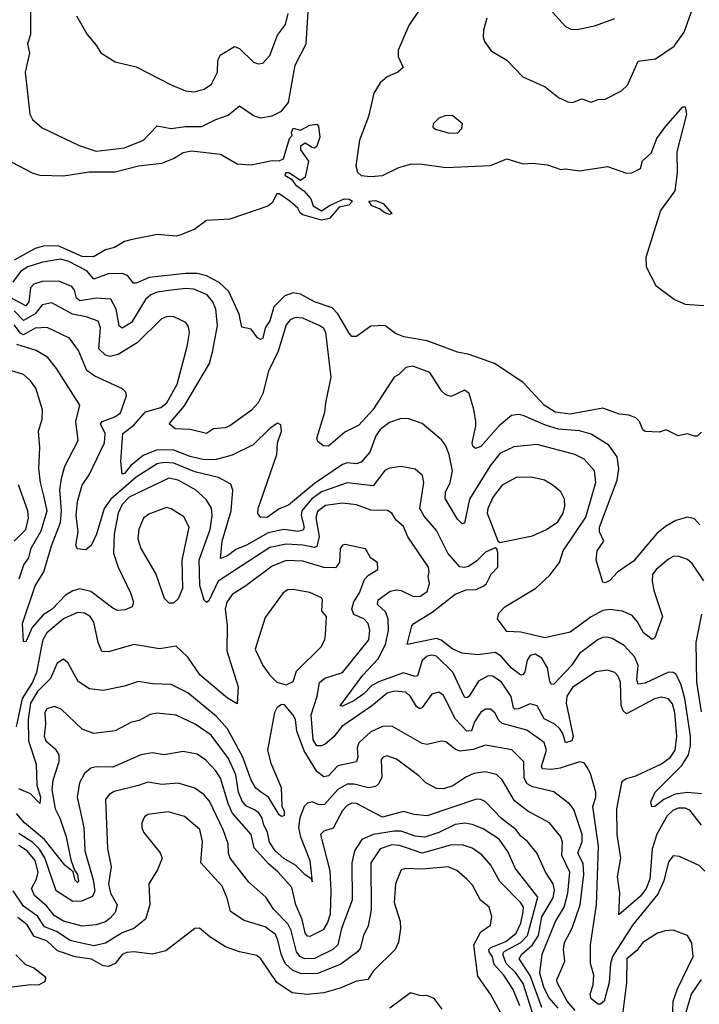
# Model space of a CAD drawing. Extents: x 1678759 to 1859541, y 384609 to 522867.
# Tile 160 of 256: x 1740339 to 1743236, y 459131 to 463328. Entities that reach past the tile are written whole.
import ezdxf

# ---------------------------------------------------------------- set-up
doc = ezdxf.new("R2010")
doc.units = 0

msp = doc.modelspace()

# ---------------------------------------------------------------- linework, layer by layer
at = {"layer": '0CON20XD'}
for points in [[(1740385, 463376.2), (1740384.4, 463265), (1740372, 463225), (1740380, 463185), (1740362.2, 463105), (1740382.2, 462925), (1740393.3, 462903.3), (1740435, 462867.8), (1740592.7, 462792.7), (1740665, 462767.5), (1740785, 462782.6), (1740867.1, 462815), (1740925, 462875.6), (1740985, 462865.2), (1741045, 462873.3), (1741115, 462872.4), (1741175, 462903.2), (1741228, 462922), (1741275, 462960.8), (1741338.4, 462918.4), (1741365, 462909.4), (1741415, 462918.8), (1741455, 462937.9), (1741483.9, 462975), (1741512.6, 463135), (1741560.3, 463225), (1741574.7, 463455)], [(1742330, 463335), (1742315.9, 463284.1), (1742314, 463255), (1742320, 463235), (1742348.8, 463195), (1742415.6, 463155.6), (1742483.3, 463085), (1742578.3, 463041.7), (1742635, 462996.2), (1742675, 462978), (1742695, 462976), (1742735, 462990.8), (1742775, 462976.7), (1742805, 462988.8), (1742835, 462989.2), (1742904.4, 463025.6), (1742930.3, 463049.7), (1742975, 463152), (1743048.9, 463161.1), (1743128.9, 463215), (1743171.5, 463275), (1743214.1, 463395)], [(1740581.4, 463345), (1740625.8, 463265), (1740665, 463220), (1740685, 463186.7), (1740745, 463148.8), (1740835, 463128), (1740985, 463050), (1741045, 463025.6), (1741080.3, 463020.3), (1741125, 463031.9), (1741156, 463054), (1741181.8, 463105), (1741182.8, 463155), (1741192.9, 463177.1), (1741255, 463214.5), (1741275, 463205.6), (1741335, 463147.8), (1741355, 463140), (1741375, 463142.5), (1741404.4, 463175), (1741438, 463262), (1741471.7, 463308.3), (1741483.3, 463355)], [(1742038.6, 463365), (1741996.9, 463303.1), (1741952.2, 463197.8), (1741951.4, 463171.4), (1741973.8, 463125), (1741950, 463105), (1741905, 463084.4), (1741875, 463058.6), (1741848.2, 463015), (1741826.2, 462915), (1741787.7, 462815), (1741771.8, 462705), (1741778, 462678), (1741794.2, 462664.2), (1741835, 462660.3), (1741885, 462664.7), (1741955, 462698.1), (1742005, 462712.1), (1742045, 462713.2), (1742155, 462698.6), (1742345, 462706.7), (1742415, 462735.7), (1742485, 462714.4), (1742525, 462716.9), (1742589.3, 462709.3), (1742645, 462689.4), (1742665, 462692.2), (1742725, 462684.7), (1742845, 462702.1), (1742925, 462674.2), (1742947.5, 462675), (1742985, 462694), (1742993.6, 462726.4), (1743030.4, 462759.6), (1743055, 462821.2), (1743092.5, 462875), (1743165, 462956.7), (1743175, 462957.5), (1743181.1, 462925), (1743140.4, 462765), (1743140.7, 462675), (1743131.9, 462598.1), (1743070, 462515), (1743007.5, 462315), (1743009.2, 462275), (1743050, 462195), (1743130, 462135), (1743175, 462116), (1743255, 462110.4)], [(1742610.2, 463360.2), (1742665, 463298.6), (1742688, 463288), (1742715, 463286.5), (1742788.6, 463301.4), (1742875, 463334)], [(1742205, 462844.2), (1742223.8, 462865), (1742226.2, 462885), (1742185, 462918.8), (1742155, 462920), (1742125, 462909.2), (1742101.2, 462885), (1742100, 462870), (1742111.2, 462861.2), (1742165, 462846), (1742205, 462844.2)], [(1740305, 462720.8), (1740395, 462673.6), (1740425, 462665.3), (1740525, 462662.7), (1740635, 462679.4), (1740745, 462680.3), (1740845, 462705.3), (1740945, 462716.5), (1740993.8, 462736.2), (1741035, 462762.9), (1741071.4, 462768.6), (1741195, 462755.5), (1741265, 462714.3), (1741325, 462709.2), (1741415, 462728), (1741445, 462726.2), (1741463.3, 462735), (1741488.3, 462821.7), (1741500, 462835), (1741497.5, 462847.5), (1741505, 462866), (1741535, 462858), (1741575, 462878.8), (1741605, 462882.5), (1741612.5, 462875), (1741618.1, 462828.1), (1741605, 462788.8), (1741595, 462781.2), (1741585, 462783.8), (1741555, 462802), (1741535, 462788.8), (1741535, 462773.3), (1741570, 462725), (1741555, 462656.7), (1741535, 462643.3), (1741485.6, 462675.6), (1741473.8, 462675), (1741468.8, 462665), (1741498, 462648), (1741515, 462624), (1741549.5, 462599.5), (1741580, 462565), (1741590, 462535), (1741625, 462513.1), (1741662.2, 462537.8), (1741721.2, 462565), (1741743.2, 462563.2), (1741756.7, 462555), (1741742.4, 462537.6), (1741700.9, 462529.1), (1741658.9, 462481.1), (1741625, 462473.8), (1741546, 462496), (1741534, 462505), (1741524, 462525), (1741490, 462555), (1741445, 462585.8), (1741435, 462586.7), (1741415, 462547.5), (1741395.9, 462534.1), (1741235, 462477.5), (1741135, 462472.9), (1741085, 462435.9), (1741025, 462410.7), (1741005, 462406), (1740926.7, 462413.3), (1740818, 462392), (1740785, 462382.5), (1740743.4, 462356.6), (1740705, 462347.5), (1740652.8, 462317.2), (1740605, 462319.1), (1740505, 462363.1), (1740445, 462364.4), (1740405, 462352.4), (1740315, 462303.4)], [(1741915, 462498), (1741895, 462504.4), (1741872.3, 462522.3), (1741840, 462535), (1741827.5, 462555), (1741855, 462557.3), (1741888, 462545), (1741925, 462502.5), (1741915, 462498)], [(1743245, 461570), (1743227, 461553), (1743215, 461552.5), (1743185, 461563.3), (1743145, 461553.8), (1743095, 461580), (1743065, 461570), (1743005, 461572.5), (1742995, 461580), (1742981.2, 461615), (1742965, 461631.2), (1742935, 461642), (1742895, 461646.2), (1742825, 461672.5), (1742685, 461646.8), (1742621.4, 461655), (1742574.6, 461685), (1742485, 461781.4), (1742362.1, 461862.1), (1742255, 461901.2), (1742205, 461910.5), (1742075, 461959.7), (1741976.1, 461976.1), (1741941.2, 461991.2), (1741895, 462024.4), (1741835, 462021.4), (1741775, 461977.5), (1741755, 461978), (1741742.7, 461992.7), (1741694.8, 462074.8), (1741670, 462100), (1741595, 462125.4), (1741535, 462158.2), (1741505, 462164.7), (1741469.2, 462150.8), (1741421.5, 462105), (1741405, 462044.5), (1741385.2, 462014.8), (1741375, 461971.5), (1741364.6, 461964.6), (1741351.7, 461971.7), (1741325, 462008.8), (1741285, 462017.5), (1741273.8, 462073.8), (1741229.5, 462169.5), (1741188.5, 462208.5), (1741135, 462236.9), (1741095, 462246.9), (1741045, 462246.6), (1740891, 462229), (1740834.6, 462204.6), (1740824.2, 462205), (1740797.5, 462237.5), (1740775, 462247), (1740715.6, 462244.4), (1740655, 462222.5), (1740625, 462257.2), (1740545, 462299.5), (1740512.6, 462307.4), (1740435.2, 462295.2), (1740373.3, 462275), (1740342.4, 462255), (1740309.8, 462210.2)], [(1743237.8, 461175), (1743215, 461200), (1743185, 461208.2), (1743135, 461194.1), (1743092.3, 461167.7), (1743055, 461137.8), (1742955, 461020.8), (1742886.5, 460973.5), (1742855, 460938), (1742835, 460928), (1742825, 460931.2), (1742796.2, 461025), (1742800, 461065), (1742828.2, 461105), (1742810.4, 461145), (1742810.8, 461165), (1742885.6, 461365), (1742893, 461415), (1742885.6, 461465), (1742850.4, 461515), (1742775, 461561.7), (1742725.2, 461575.2), (1742635, 461583.4), (1742580.6, 461600.6), (1742485, 461641.7), (1742464.3, 461645.7), (1742435, 461641.1), (1742382.2, 461597.8), (1742305, 461509.6), (1742281.1, 461501.1), (1742270.9, 461510.9), (1742267.9, 461525), (1742283.4, 461595), (1742282.8, 461617.2), (1742275, 461666.2), (1742254, 461735), (1742235, 461748.6), (1742177.6, 461722.4), (1742155, 461728.9), (1742136.4, 461746.4), (1742086.5, 461825), (1742015, 461852), (1741984.7, 461845.3), (1741955, 461815.6), (1741934.4, 461805), (1741844.2, 461665), (1741785, 461600), (1741725, 461569.6), (1741655, 461510), (1741632.1, 461512.1), (1741610.2, 461530.2), (1741605.6, 461545), (1741639.1, 461655), (1741644.2, 461695), (1741667, 461805), (1741644.2, 461995), (1741633.1, 462013.1), (1741615, 462025.2), (1741545, 462056.6), (1741515, 462059.2), (1741491.5, 462048.5), (1741475, 462027.8), (1741440.6, 461915), (1741399.4, 461830.6), (1741375, 461734.4), (1741355, 461694.6), (1741325, 461661.8), (1741235, 461597.5), (1741215, 461588.5), (1741165.5, 461584.5), (1741135, 461564.4), (1741065, 461581.4), (1741001.2, 461585), (1740975.8, 461605), (1741039.3, 461680.7), (1741147.3, 461862.7), (1741161, 461911), (1741181.8, 462025), (1741174.2, 462094.2), (1741161.9, 462125), (1741138, 462155), (1741081, 462179), (1741045, 462182.4), (1740975, 462174.5), (1740925, 462166.3), (1740897.7, 462155), (1740874.8, 462135), (1740815, 462037.9), (1740775, 462013.4), (1740763.3, 462023.3), (1740749.6, 462095), (1740727.3, 462137.3), (1740665, 462141), (1740595, 462130), (1740581.1, 462141.1), (1740571.9, 462175), (1740561, 462191), (1740505, 462214.2), (1740435, 462212.7), (1740399.3, 462200.7), (1740384.8, 462185), (1740377.1, 462125), (1740365, 462109.1), (1740295, 462146.2)], [(1743255, 460935.9), (1743205, 461009.7), (1743185, 461027.6), (1743145, 461041.2), (1743125, 461039.5), (1743105, 461029.1), (1743051.5, 460985), (1743036.9, 460963.1), (1743034.6, 460935.4), (1743042.4, 460895), (1743078.2, 460785), (1743046, 460694), (1743035, 460685.7), (1742998.2, 460715), (1742971.9, 460761.9), (1742949, 460789), (1742907.7, 460807.7), (1742855, 460813.8), (1742825, 460809.8), (1742775, 460783.3), (1742685, 460717.7), (1742577.2, 460692.8), (1742475, 460717.4), (1742415, 460720), (1742376, 460775), (1742381.3, 460798.7), (1742407.1, 460825), (1742538.9, 460905), (1742598.9, 460961.1), (1742640.4, 461015), (1742655.4, 461065), (1742752.5, 461207.5), (1742794.7, 461355), (1742788.5, 461405), (1742745, 461454.5), (1742705, 461474.6), (1742545, 461516.9), (1742445, 461508), (1742385, 461478.5), (1742344, 461426), (1742256.5, 461285), (1742235, 461182), (1742225, 461180), (1742205, 461198.9), (1742152.3, 461287.7), (1742154, 461314), (1742173, 461355), (1742184.3, 461405), (1742169.5, 461475), (1742153.8, 461515), (1742137.2, 461537.2), (1742055, 461606.4), (1741997.6, 461627.6), (1741965, 461628.2), (1741915, 461611.8), (1741875, 461581.5), (1741857.5, 461555), (1741831.7, 461485), (1741795, 461442.5), (1741775, 461435.3), (1741735, 461439.5), (1741715, 461432.7), (1741595, 461351.9), (1741485, 461258.9), (1741445, 461243.1), (1741395, 461207.5), (1741366.3, 461206.3), (1741353.8, 461223.8), (1741355.3, 461245), (1741434.5, 461475), (1741438.1, 461525), (1741454.2, 461574.2), (1741451.7, 461601.7), (1741438, 461608), (1741405, 461585.8), (1741333.3, 461516.7), (1741245, 461472.4), (1741176.5, 461453.5), (1741125, 461452.5), (1741065, 461466.8), (1740995, 461493), (1740924.9, 461495.1), (1740865, 461471.3), (1740812.5, 461427.5), (1740785, 461393.8), (1740775, 461390.8), (1740769.7, 461445), (1740777.8, 461565), (1740825, 461599.6), (1740875, 461656.6), (1740940, 461675), (1740965.2, 461695), (1741009.2, 461775), (1741052.5, 461935), (1741062.9, 461995), (1741058.7, 462018.7), (1741047.1, 462037.1), (1740992.5, 462062.5), (1740965, 462061.9), (1740943.8, 462053.8), (1740839, 461951), (1740759, 461901), (1740725, 461892.2), (1740705, 461898.1), (1740675.3, 461925), (1740683.2, 462015), (1740672.9, 462042.9), (1740622.4, 462062.4), (1740563.2, 462073.2), (1740475, 462121.4), (1740435, 462112.3), (1740404.8, 462075), (1740355, 462046.8), (1740315, 462086.6)], [(1742115, 461150.9), (1742062.3, 461212.3), (1742044.3, 461245), (1742061.2, 461355), (1742056.1, 461386.1), (1742025, 461413.1), (1741965, 461423.6), (1741915, 461416.2), (1741895, 461406.8), (1741845, 461340.8), (1741735, 461354.8), (1741625, 461315.4), (1741582, 461285), (1741541.4, 461235), (1741538, 461215), (1741551.1, 461165), (1741547.2, 461152.8), (1741525, 461147.3), (1741464.1, 461155.9), (1741398.4, 461141.6), (1741305, 461088), (1741260.3, 461069.7), (1741225, 461043.5), (1741195, 461032.2), (1741202.1, 461105), (1741239.8, 461235), (1741246.7, 461323.3), (1741238.1, 461348.1), (1741186.8, 461376.8), (1741085, 461401.3), (1740995, 461438.6), (1740955, 461441.5), (1740925, 461434.8), (1740835, 461378.7), (1740726.9, 461285), (1740698.3, 461245), (1740666.4, 461135), (1740642.8, 461087.2), (1740621.1, 461068.9), (1740583.4, 461073.4), (1740577.8, 461087.8), (1740588.3, 461145), (1740579.5, 461215), (1740584.4, 461275), (1740605.2, 461344.8), (1740635, 461388.1), (1740700.6, 461525), (1740703.5, 461565), (1740683.1, 461605), (1740690, 461615), (1740744.6, 461635), (1740767.7, 461652.3), (1740794.3, 461724.3), (1740790.6, 461740.6), (1740776.2, 461755), (1740658.8, 461808.8), (1740625, 461833.3), (1740588.9, 461918.9), (1740551.3, 461971.3), (1740455.9, 462015.9), (1740405, 462013.4), (1740355, 461985.4), (1740341.9, 461991.9), (1740315, 462028.1)], [(1742434, 460444), (1742392.5, 460505), (1742355, 460530), (1742335, 460531.3), (1742295, 460508.4), (1742255, 460445.5), (1742245, 460438.2), (1742235, 460440), (1742185, 460547.1), (1742115, 460614.7), (1742095, 460619.8), (1742075, 460615.2), (1742055, 460596.6), (1742035, 460532.2), (1742025, 460529.1), (1741975, 460544), (1741872.3, 460507.7), (1741840, 460490), (1741805, 460454.8), (1741763.2, 460425), (1741715, 460402.5), (1741705, 460403.8), (1741801.9, 460535), (1741866.4, 460603.6), (1741897.6, 460665), (1741910.7, 460725), (1741910, 460775), (1741897.4, 460805), (1741864.6, 460835), (1741866.6, 460855), (1741917.4, 460892.6), (1741945, 460898.3), (1741965, 460895.2), (1742015, 460871.4), (1742045, 460869.3), (1742075, 460890.9), (1742086, 460925), (1742079.2, 460955), (1742084.5, 460975), (1742080.9, 460995), (1741993.3, 461123.3), (1741975, 461167.8), (1741943.5, 461195), (1741924.4, 461225), (1741906.2, 461236.2), (1741835, 461238.2), (1741775, 461260), (1741715, 461267.5), (1741642, 461258), (1741608, 461232), (1741600.6, 461205), (1741615.9, 461125), (1741605, 461082.4), (1741595, 461078.8), (1741545, 461088.9), (1741475, 461093.3), (1741405, 461078.3), (1741185, 460935.7), (1741145, 460851.1), (1741135, 460844.3), (1741125, 460854), (1741106.6, 460916.6), (1741104, 461026), (1741150.5, 461155), (1741159.6, 461215), (1741156.7, 461246.7), (1741133.8, 461283.8), (1741088.5, 461325), (1741013.5, 461365), (1740975, 461373.8), (1740805, 461292.4), (1740775, 461261.3), (1740758.3, 461225), (1740741.6, 461135), (1740738.3, 461055), (1740758.7, 460995), (1740811.5, 460885), (1740823.5, 460845), (1740817.5, 460825), (1740787.6, 460812.4), (1740755, 460810.6), (1740735, 460819.6), (1740641.6, 460891.6), (1740595, 460902.9), (1740565, 460894.4), (1740534, 460876), (1740476.7, 460815), (1740439, 460791), (1740392.4, 460737.6), (1740365, 460675.8), (1740355, 460677.5), (1740350.2, 460755), (1740404.7, 460915), (1740442.1, 460975), (1740473.9, 461085), (1740512.3, 461185), (1740517.5, 461235), (1740510.2, 461325), (1740517.2, 461372.8), (1740530.9, 461425), (1740588, 461535), (1740577.9, 461615), (1740594.6, 461685), (1740495, 461842.2), (1740458.3, 461888.3), (1740408.2, 461918.2), (1740326.4, 461943.6)], [(1740336.1, 460945), (1740356.2, 461005), (1740377.4, 461035), (1740387.2, 461075), (1740430.3, 461149.7), (1740456.2, 461235), (1740441.7, 461298.3), (1740426.7, 461355), (1740420.8, 461415), (1740424.6, 461505), (1740419.2, 461575), (1740434.6, 461625), (1740435.4, 461665), (1740407, 461757), (1740385, 461789.1), (1740355, 461815.4), (1740295, 461833.8)], [(1742385, 461100), (1742405, 461104), (1742525, 461127.7), (1742584.8, 461155.2), (1742632, 461188), (1742655.2, 461224.8), (1742662.8, 461255), (1742660.4, 461285), (1742645.2, 461315.2), (1742613.3, 461343.3), (1742575.3, 461365.3), (1742518.9, 461378.9), (1742455, 461376.6), (1742395.2, 461344.8), (1742357.4, 461295), (1742334.1, 461245), (1742331.9, 461225), (1742377.5, 461107.5), (1742385, 461100)], [(1740315.6, 461105), (1740364.3, 461155.7), (1740376.2, 461203.8), (1740373.9, 461235), (1740333.8, 461345)], [(1740995, 460842), (1741015, 460861.2), (1741033.8, 460905), (1741031.9, 461025), (1741061.2, 461165), (1741039, 461209), (1740985, 461243.6), (1740965, 461248.9), (1740889.4, 461220.6), (1740866.3, 461203.7), (1740846.4, 461156.4), (1740842.7, 461115), (1740855, 461074.2), (1740919.6, 460965), (1740955, 460862.5), (1740975, 460843.1), (1740995, 460842)], [(1743245, 460028), (1743185.2, 460034.8), (1743133.1, 460026.9), (1743084.5, 460005), (1743045.5, 459975), (1743033.4, 459973.4), (1743029.2, 459995), (1743048, 460035), (1743161.2, 460148.8), (1743189.4, 460195), (1743198.7, 460235), (1743198.6, 460275), (1743173.8, 460435), (1743156.9, 460496.9), (1743135, 460538.2), (1743125, 460545.4), (1743105, 460546.5), (1743005, 460500.5), (1742975.4, 460495.4), (1742970, 460515), (1742975.6, 460575), (1742960.4, 460610.4), (1742915, 460660.9), (1742865, 460691.1), (1742845, 460696.2), (1742825, 460695.5), (1742805, 460686.4), (1742725, 460626.5), (1742691.1, 460575), (1742615, 460495.6), (1742605, 460494.2), (1742597.9, 460507.9), (1742589, 460565), (1742565, 460607.1), (1742535.5, 460624.5), (1742515, 460618.8), (1742501.7, 460598.3), (1742491.7, 460548.3), (1742485, 460537.1), (1742475, 460533.8), (1742435, 460563.7), (1742391.6, 460615), (1742365, 460630.6), (1742291.7, 460621.7), (1742225, 460627.7), (1742185, 460645.8), (1742135, 460684.1), (1742115, 460690.2), (1741990, 460665), (1742010, 460745), (1742018.6, 460755), (1742097, 460803), (1742195, 460879.8), (1742242.4, 460897.6), (1742285, 460900), (1742316.9, 460915), (1742328.1, 460925), (1742347.8, 460965), (1742376.5, 460995), (1742377.3, 461057.3), (1742373.3, 461073.3), (1742365, 461076.7), (1742325, 461058.1), (1742288, 461022), (1742252.3, 460997.7), (1742235, 460992.9), (1742215, 460996.4), (1742163.9, 461053.9), (1742115, 461150.9)], [(1743259, 459699), (1743235, 459722.5), (1743151.7, 459761.7), (1743125, 459764), (1743105, 459738.8), (1743085, 459657.1), (1743058.6, 459601.4), (1742950.6, 459469.4), (1742866.3, 459335), (1742857.5, 459305), (1742851.6, 459225), (1742830, 459145), (1742815, 459132.5), (1742805, 459132.5), (1742774.2, 459155), (1742770, 459175), (1742783.5, 459215), (1742786.8, 459255), (1742772.5, 459305), (1742771.8, 459385), (1742797, 459555), (1742806.2, 459805), (1742782.4, 459975), (1742795.2, 460014.8), (1742794.7, 460035), (1742772.2, 460115), (1742756.4, 460143.6), (1742745, 460160.8), (1742725, 460164.5), (1742642.1, 460137.9), (1742605, 460132.2), (1742567.5, 460135), (1742562.7, 460145), (1742584.3, 460215), (1742575, 460247.3), (1742500.1, 460300.1), (1742395, 460329), (1742381.3, 460341.3), (1742364.3, 460374.3), (1742345, 460389.6), (1742325, 460389.2), (1742305, 460377.3), (1742276.9, 460335), (1742265, 460297.3), (1742245, 460295.8), (1742196.3, 460346.3), (1742145, 460447.8), (1742125, 460462.1), (1742095, 460453.1), (1742055, 460396.7), (1742045, 460391.2), (1742030.4, 460400.4), (1742005, 460443.3), (1741985, 460462.4), (1741935.6, 460465.6), (1741905, 460457.7), (1741838.4, 460401.6), (1741711.9, 460315), (1741678.1, 460271.9), (1741640.2, 460239.8), (1741625, 460232.7), (1741605, 460233.8), (1741589, 460259), (1741581.6, 460365), (1741606.9, 460445), (1741617.3, 460502.7), (1741638.8, 460521.2), (1741715, 460546), (1741826.6, 460685), (1741831.4, 460725), (1741824.6, 460755), (1741805.6, 460775), (1741762.9, 460792.9), (1741754, 460815), (1741763.2, 460846.8), (1741786.7, 460885), (1741808.4, 460941.6), (1741825, 460960.4), (1741865.8, 460985), (1741863.8, 461015), (1741835, 461032.5), (1741813.2, 461073.2), (1741725, 461091.4), (1741715, 461088), (1741705, 461073.8), (1741702, 461015), (1741685, 460992.2), (1741635, 460992.9), (1741545, 461020.2), (1741475, 461023.1), (1741415, 460998.7), (1741302.7, 460915)], [(1741302.7, 460915), (1741245, 460877.5), (1741221.9, 460845), (1741214.8, 460815), (1741223.6, 460745), (1741221.7, 460638.3), (1741270, 460485), (1741265, 460412), (1741225, 460436.5), (1741108.2, 460535), (1741055, 460611.1), (1741005, 460657.5), (1740935, 460646.5), (1740825, 460665.5), (1740716.8, 460633.2), (1740689.2, 460635), (1740673.4, 460673.4), (1740655, 460760), (1740638.5, 460785), (1740615, 460798), (1740585, 460800.8), (1740525, 460774.7), (1740453.8, 460715), (1740436.8, 460685), (1740431.7, 460658.3), (1740410.8, 460545), (1740393.4, 460505), (1740348.6, 460435), (1740323.6, 460313.6)], [(1741475, 460493.3), (1741505, 460506.7), (1741518.3, 460551.7), (1741624.4, 460655), (1741639.4, 460685), (1741642.6, 460707.4), (1741646.5, 460785), (1741626.7, 460806.7), (1741630, 460855), (1741625, 460864.3), (1741575, 460886.2), (1741505, 460899.1), (1741482, 460898), (1741461.4, 460885), (1741385, 460780), (1741342.1, 460645), (1741374.6, 460575), (1741405, 460534.5), (1741435, 460504.3), (1741475, 460493.3)], [(1743245, 460378), (1743225.2, 460504.8), (1743223, 460673), (1743246.8, 460795)], [(1742706.7, 459105), (1742671.9, 459145), (1742629.2, 459225), (1742628.8, 459235), (1742662.1, 459315), (1742656.3, 459365), (1742661.5, 459395), (1742693.6, 459456.4), (1742728.5, 459555), (1742743.9, 459685), (1742741, 459731), (1742718, 459775), (1742735.9, 459825), (1742736.2, 459855), (1742701.4, 459961.4), (1742684.2, 459984.2), (1742615, 460036.7), (1742525, 460059), (1742501.8, 460071.8), (1742489, 460095), (1742488.2, 460165), (1742435.9, 460215.9), (1742325, 460236.6), (1742272.4, 460217.6), (1742215, 460210.8), (1742195, 460218.8), (1742155, 460249.5), (1742135, 460253.5), (1742105, 460245.6), (1742075, 460238.2), (1742055, 460243.1), (1741925, 460316.7), (1741885, 460315.4), (1741835, 460292.7), (1741784.1, 460245.9), (1741776.7, 460225), (1741779.4, 460185), (1741774.4, 460165), (1741695, 460148.2), (1741655, 460104.6), (1741635, 460100.4), (1741605, 460123.9), (1741551.5, 460211.5), (1741520.3, 460295), (1741513.8, 460345), (1741505, 460364.3), (1741468, 460408), (1741455, 460408.8), (1741435, 460395.7), (1741424.6, 460375), (1741394.4, 460215), (1741409, 460159), (1741453.1, 460055), (1741455.6, 459975), (1741465.7, 459955.7), (1741465.9, 459935), (1741455, 459931.8), (1741445, 459939.5), (1741398.9, 460015), (1741365, 460036.9), (1741345, 460052.3), (1741325, 460086.2), (1741290, 460185), (1741223.9, 460305), (1741177.5, 460357.5), (1741055, 460459.5), (1740985, 460494.1), (1740905, 460497), (1740845, 460507.5), (1740785, 460486.8), (1740695, 460468.5), (1740636.3, 460476.3), (1740587.9, 460507.9), (1740545, 460586), (1740525, 460602.5), (1740498.9, 460585), (1740469.4, 460520.6), (1740415.2, 460465), (1740385, 460415.5), (1740375.2, 460345.2), (1740376, 460255), (1740409.2, 460155), (1740411.5, 460065), (1740428, 460015), (1740425, 459987.1), (1740385, 460029.1), (1740335, 460050)], [(1743244.7, 459895), (1743195, 459958.7), (1743175, 459966.9), (1743145, 459966.8), (1743122.4, 459957.6), (1743099, 459935), (1743055, 459856.9), (1743034.8, 459794.8), (1743025.5, 459665), (1743009.3, 459625), (1742985, 459593), (1742893, 459513), (1742897.1, 459605), (1742886.9, 459675), (1742901.7, 459755), (1742885.8, 459855), (1742883.6, 459965), (1742907.6, 460082.4), (1742925, 460093.9), (1742964.6, 460104.6), (1743075, 460155.7), (1743112.4, 460185), (1743133.4, 460215), (1743139.9, 460275), (1743131.9, 460375), (1743121.8, 460411.8), (1743105, 460433.6), (1743075, 460440.5), (1743045, 460433.5), (1742925, 460369.7), (1742911.7, 460381.7), (1742902.3, 460405), (1742899.6, 460505), (1742890.3, 460530.3), (1742875, 460545.4), (1742845, 460555.3), (1742795, 460548), (1742695, 460481.2), (1742670.4, 460445), (1742667.6, 460415), (1742697.7, 460272.3), (1742691.8, 460255), (1742665.5, 460245.5), (1742654.1, 460285), (1742640.8, 460305), (1742619.3, 460325), (1742575, 460348.1), (1742545, 460403.8), (1742515, 460412.3), (1742465, 460390.2), (1742449.9, 460389.9), (1742443.4, 460395), (1742434, 460444)], [(1742633.9, 459115), (1742595, 459161), (1742572.8, 459205), (1742556.5, 459263.5), (1742566, 459345), (1742622.4, 459485), (1742659, 459545), (1742675.1, 459605), (1742684.5, 459695), (1742649.5, 459765), (1742651.9, 459821.9), (1742645.4, 459845), (1742597.3, 459905), (1742505, 459954.6), (1742448.5, 459998.5), (1742395, 460087.5), (1742371.2, 460111.2), (1742323, 460123), (1742275, 460115.7), (1742240.1, 460099.9), (1742185, 460062.4), (1742145, 460050.3), (1742115, 460051.5), (1742070.6, 460075), (1742040.5, 460105), (1741945, 460176.8), (1741905, 460191.1), (1741887.5, 460185), (1741879.1, 460175), (1741881.9, 460098.1), (1741868.2, 460071.8), (1741855, 460060), (1741825.8, 460054.2), (1741765, 460070.2), (1741735, 460069.6), (1741695, 460047.2), (1741637.5, 459982.5), (1741615, 459982.1), (1741585, 459994.5), (1741565, 459989.4), (1741551.6, 459975), (1741533.1, 459926.9), (1741527.4, 459885), (1741535.9, 459845.9), (1741574.8, 459745), (1741583.8, 459664.5), (1741585, 459653.8), (1741583.8, 459664.5), (1741555, 459683.8), (1741514.5, 459724.5), (1741465, 459753.3), (1741427.9, 459785), (1741403.2, 459823.2), (1741395.7, 459865), (1741379.2, 459895), (1741372.6, 459925), (1741357.4, 459947.4), (1741339.8, 459959.8), (1741305, 459976), (1741286.6, 459996.6), (1741271.9, 460035), (1741260.2, 460109.8), (1741229.3, 460179.3), (1741155, 460278.2), (1741086.5, 460325), (1741005, 460363.4), (1740925, 460372.9), (1740895, 460367.1), (1740848.4, 460341.6), (1740815, 460334.5), (1740745, 460297.7), (1740655, 460286.2), (1740605, 460304.4), (1740515, 460389.2), (1740485, 460400.8), (1740455, 460390.9), (1740446.1, 460375), (1740449.2, 460325), (1740442.4, 460275), (1740449.4, 460255), (1740490.1, 460220.1), (1740505.3, 460195), (1740504.8, 460165), (1740480.4, 460085), (1740475.9, 460045), (1740490.5, 459965), (1740511.8, 459921.8), (1740536.9, 459845), (1740557, 459747), (1740572.7, 459702.7), (1740585.3, 459684.7), (1740590, 459655), (1740585, 459650), (1740575, 459660), (1740566.1, 459696.1), (1740531, 459725), (1740444.1, 459834.1), (1740359.5, 459905), (1740325, 459944.6)], [(1742565, 459117.6), (1742515, 459253.8), (1742467.4, 459325), (1742478.9, 459345), (1742524.9, 459385.1), (1742550.4, 459425), (1742565, 459504), (1742613.3, 459585), (1742617.8, 459617.8), (1742613.4, 459645), (1742579.4, 459695), (1742545, 459774.4), (1742503.3, 459825), (1742475, 459847.5), (1742454.7, 459875), (1742392.9, 459922.9), (1742325, 459994.6), (1742305, 460004.7), (1742285.9, 460005.9), (1742075, 459935.3), (1742020.5, 459940.5), (1741975, 459953.9), (1741885, 459928.7), (1741775, 459986.7), (1741755, 459988.1), (1741735, 459979.4), (1741715, 459957.1), (1741675, 459881.5), (1741635, 459869.5), (1741621.1, 459855), (1741660.4, 459700.4), (1741665.4, 459615), (1741661.5, 459515), (1741650.5, 459479.5), (1741631.8, 459448.2), (1741575, 459420.3), (1741565, 459422.4), (1741555, 459436.4), (1741542.5, 459492.5), (1741515.9, 459555), (1741499, 459629), (1741440, 459695), (1741399.7, 459729.7), (1741337.8, 459797.8), (1741325, 459855.5), (1741245, 459947.8), (1741226.9, 459986.9), (1741194.8, 460095), (1741175, 460126.8), (1741131.7, 460171.7), (1741095, 460197.1), (1741035, 460209.6), (1740955, 460195.4), (1740905, 460203.3), (1740855, 460195.3), (1740735, 460141.8), (1740665, 460143.5), (1740642.4, 460137.6), (1740614.8, 460115.2), (1740593.2, 460075), (1740584.1, 460015), (1740612.5, 459885), (1740616.2, 459785), (1740651.7, 459661.7), (1740658.5, 459615), (1740649.2, 459590.8), (1740601.7, 459571.7), (1740565, 459570.3), (1740494.8, 459614.8), (1740445.5, 459755.5), (1740422.4, 459792.4), (1740395, 459821.4), (1740335, 459859)], [(1742524.4, 459094.4), (1742485, 459220), (1742453.8, 459265), (1742412.6, 459305), (1742398.9, 459345), (1742403.6, 459356.4), (1742475.5, 459394.5), (1742502.9, 459425), (1742547.7, 459587.7), (1742451.1, 459711.1), (1742420.3, 459780.3), (1742382.8, 459835), (1742315, 459879.8), (1742268.1, 459898.1), (1742236.7, 459903.3), (1742195, 459897.5), (1742125, 459864.2), (1742065, 459844.1), (1742025, 459847.8), (1741965, 459869.7), (1741935, 459870.1), (1741845, 459855.2), (1741796.5, 459833.5), (1741765.2, 459785), (1741754.7, 459734.7), (1741755.3, 459575), (1741711, 459455), (1741694.2, 459385), (1741674, 459365), (1741595, 459327.2), (1741554.5, 459325), (1741534.5, 459334.5), (1741519.2, 459355), (1741495.3, 459445.3), (1741481, 459475), (1741422.6, 459535), (1741388.4, 459588.4), (1741315, 459651.9), (1741236.1, 459755), (1741228.2, 459775), (1741226.7, 459815), (1741206, 459875), (1741147.2, 459997.2), (1741125, 460024.6), (1741085, 460053.3), (1741014.7, 460074.7), (1740945, 460068.8), (1740885, 460078.4), (1740845.6, 460064.4), (1740741.1, 460038.9), (1740719.4, 460025), (1740704.6, 460005), (1740713.6, 459795), (1740727.9, 459717.9), (1740717.5, 459645), (1740726.2, 459605), (1740753.8, 459555), (1740745, 459523.3), (1740725, 459498), (1740705, 459483.1), (1740665, 459470.5), (1740605, 459464.3), (1740525, 459486), (1740485, 459510), (1740455, 459550.2), (1740401.1, 459595), (1740388.3, 459625), (1740410.8, 459665), (1740417.4, 459695), (1740404.6, 459745), (1740370.7, 459785), (1740335, 459808.1)], [(1742470, 459125), (1742442.2, 459195), (1742402.9, 459255), (1742360.8, 459300.8), (1742353.8, 459333.8), (1742340.1, 459355), (1742339.2, 459365), (1742346.7, 459373.3), (1742410.9, 459399.1), (1742455.5, 459435), (1742475, 459477.5), (1742485.5, 459525.5), (1742486.1, 459546.1), (1742474.5, 459564.5), (1742385.2, 459655.2), (1742346.9, 459725), (1742308.8, 459768.8), (1742266.8, 459796.8), (1742225, 459810.5), (1742175, 459809.1), (1742055, 459776.3), (1741958.2, 459808.2), (1741925, 459811.1), (1741875, 459793.5), (1741835, 459734.3), (1741837.1, 459532.9), (1741824.4, 459465.6), (1741804, 459425), (1741790.4, 459369.6), (1741778.9, 459355), (1741707.3, 459302.7), (1741605, 459261.4), (1741535, 459262.6), (1741502.8, 459275), (1741470.6, 459305), (1741452.6, 459345), (1741439.6, 459405), (1741428.5, 459428.5), (1741385, 459461.2), (1741295, 459488.2), (1741237.1, 459527.1), (1741223.2, 459583.2), (1741201.5, 459635), (1741111.2, 459735), (1741117.8, 459825), (1741106.4, 459876.4), (1741041.7, 459931.7), (1740972, 459952), (1740885, 459941.1), (1740870.2, 459929.8), (1740859.4, 459905), (1740858.6, 459885), (1740867.1, 459865), (1740937.4, 459777.4), (1740946.2, 459755), (1740926.4, 459705), (1740889.1, 459645), (1740892.7, 459555), (1740875.6, 459494.4), (1740825, 459454.6), (1740775, 459436.7), (1740705, 459392.4), (1740655, 459381.1), (1740602.3, 459392.3), (1740553.9, 459403.9), (1740495, 459442.4), (1740445, 459462), (1740415, 459507.4), (1740355, 459550), (1740310.8, 459615)], [(1742419.3, 459039.3), (1742346.2, 459175), (1742291.7, 459251.7), (1742274, 459385), (1742305, 459440.8), (1742345, 459468.8), (1742351.4, 459505), (1742339.4, 459545), (1742303.3, 459575), (1742269.5, 459639.5), (1742244.3, 459665), (1742201.5, 459701.5), (1742165, 459717.9), (1742055, 459707.1), (1741985, 459710.9), (1741965.4, 459704.6), (1741940, 459645), (1741934.7, 459565), (1741960, 459485), (1741962.4, 459455), (1741953.8, 459396.2), (1741939.2, 459365), (1741846.4, 459273.6), (1741823.2, 459236.8), (1741775, 459230.6), (1741705, 459200.8), (1741635, 459180.4), (1741563.7, 459173.7), (1741500.8, 459180.8), (1741434.2, 459225), (1741365.9, 459325), (1741349.7, 459339.7), (1741275, 459355.2), (1741216.6, 459376.6), (1741149.2, 459419.2), (1741105.4, 459455.4), (1741085.5, 459454.5), (1740961.3, 459358.7), (1740905, 459345.3), (1740825, 459354.8), (1740795, 459352.4), (1740775, 459343.1), (1740745, 459304.7), (1740717.8, 459292.2), (1740695, 459294.7), (1740645, 459324), (1740575, 459334.1), (1740499.4, 459359.4), (1740455, 459401.9), (1740400.6, 459420.6), (1740370.4, 459470.4), (1740330.8, 459500.8)], [(1743122.2, 459065), (1743124.8, 459145), (1743143, 459197), (1743209.2, 459335), (1743203.6, 459393.6), (1743185, 459424), (1743125, 459447.1), (1743090, 459445), (1743057.5, 459435), (1742995, 459394.4), (1742969, 459361), (1742927.5, 459325), (1742925.8, 459225), (1742904.4, 459054.4)], [(1740295, 459204.2), (1740386.1, 459216.1), (1740420, 459215), (1740449.3, 459230.7), (1740450, 459245), (1740396.9, 459286.9), (1740365, 459300), (1740321.8, 459341.8)], [(1743175.7, 459085), (1743202.7, 459175), (1743245, 459237.6)], [(1742140.3, 459110.3), (1742105, 459156), (1742078.1, 459168.1), (1742045, 459168.8), (1742005, 459180), (1741916, 459115)]]:
    msp.add_lwpolyline(points, dxfattribs=at)

doc.saveas('drawing.dxf')
